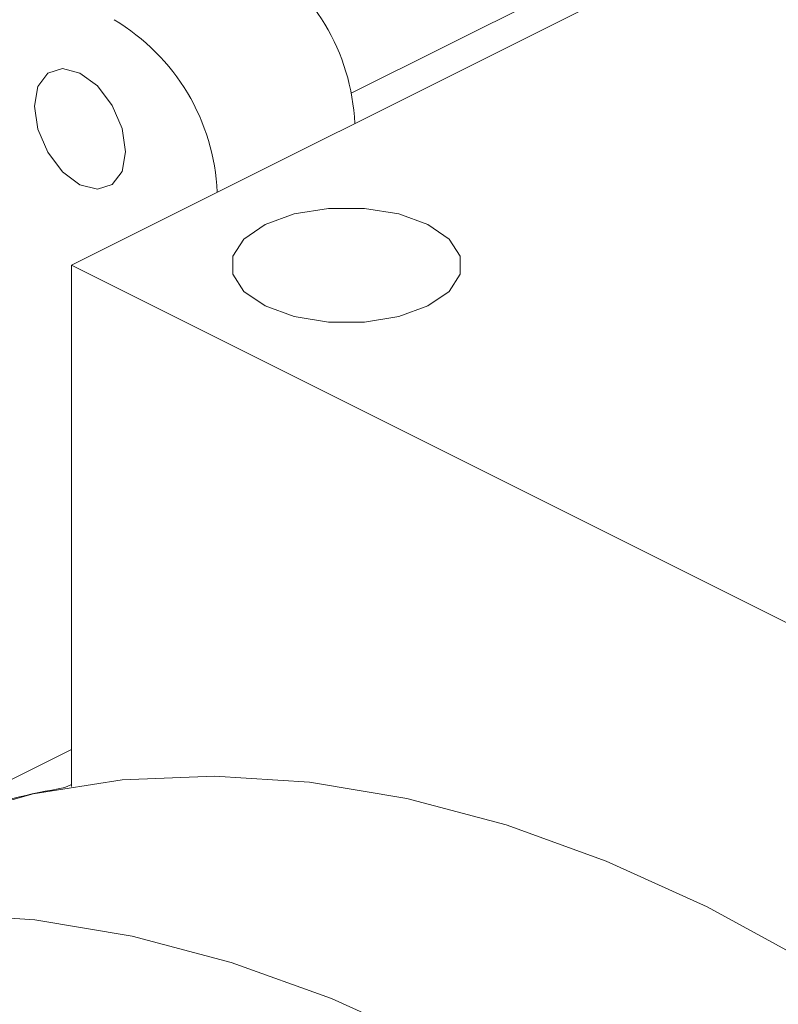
# Model space of a CAD drawing. Header units: inches. Extents: x 0.5 to 10.5, y 0.2 to 8.2.
# Tile 37 of 50: x 6.719 to 6.963, y 6.111 to 6.428. Entities that reach past the tile are written whole.
import ezdxf

# ---------------------------------------------------------------- set-up
doc = ezdxf.new("R2010")
doc.units = ezdxf.units.IN
doc.header["$MEASUREMENT"] = 0

msp = doc.modelspace()

# ---------------------------------------------------------------- linework, layer by layer
at = {"color": 7, "linetype": 'Continuous', "lineweight": 15}
for p, q in [((7.2658081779, 6.6138519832), (6.7355080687, 6.3487019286)), ((6.8254080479, 6.4039716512), (7.0162822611, 6.4994087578)), ((6.7355080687, 6.3487019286), (6.7355080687, 6.1810390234)), ((6.7355080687, 6.3487019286), (7.1443041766, 6.1443038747)), ((6.7355080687, 6.1929445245), (6.6687828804, 6.1595819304))]:
    msp.add_line(p, q, dxfattribs=at)
at = {"color": 144, "linetype": 'Continuous', "lineweight": 0}
msp.add_line((6.7333722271, 6.1806783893), (6.7355080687, 6.1817463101), dxfattribs=at)
at = {"color": 7, "linetype": 'Continuous', "lineweight": 15, "flags": 128}
for points in [[(6.72356903, 6.3998701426), (6.724685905, 6.4061885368), (6.7278664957, 6.4104281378), (6.7326265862, 6.4119435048), (6.7382414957, 6.4105039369), (6.7438564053, 6.4063285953), (6.7486164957, 6.4000531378), (6.7517970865, 6.3926329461), (6.7529139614, 6.3851976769), (6.7517970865, 6.3788792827), (6.7486164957, 6.3746396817), (6.7438564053, 6.3731243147), (6.7382414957, 6.3745638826), (6.7326265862, 6.3787392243), (6.7278664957, 6.3850146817), (6.724685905, 6.3924348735), (6.72356903, 6.3998701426)], [(6.8501035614, 6.3355983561), (6.8569078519, 6.3402810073), (6.8604850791, 6.3457857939), (6.8604850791, 6.3515738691), (6.8569078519, 6.3570786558), (6.8501035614, 6.361761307), (6.840738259, 6.3651634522), (6.8297286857, 6.3669520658), (6.8181525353, 6.3669520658), (6.807142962, 6.3651634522), (6.7977776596, 6.361761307), (6.7909733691, 6.3570786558), (6.7873961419, 6.3515738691), (6.7873961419, 6.3457857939), (6.7909733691, 6.3402810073), (6.7977776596, 6.3355983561), (6.807142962, 6.3321962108), (6.8181525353, 6.3304075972), (6.8297286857, 6.3304075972), (6.840738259, 6.3321962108), (6.8501035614, 6.3355983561)], [(6.851517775, 6.098169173), (6.8190969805, 6.1128759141), (6.7868618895, 6.124491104), (6.7549971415, 6.1329482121), (6.7236852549, 6.1381987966), (6.6931055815, 6.1402127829), (6.6634332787, 6.1389786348), (6.6348383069, 6.1345034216), (6.6074844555, 6.1268127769), (6.5815284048, 6.1159507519), (6.5571188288, 6.1019795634), (6.5343955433, 6.084979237), (6.5134887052, 6.0650471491), (6.494518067, 6.0422974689), (6.4775922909, 6.0168605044), (6.462808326, 5.9888819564), (6.4502508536, 5.9585220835), (6.4399918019, 5.9259547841), (6.4320899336, 5.8913666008), (6.42659051, 5.8549556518), (6.4259926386, 5.8495185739)]]:
    msp.add_lwpolyline(points, dxfattribs=at)
at = {"color": 144, "linetype": 'Continuous', "lineweight": 0, "flags": 128}
for points in [[(6.9399061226, 6.1423633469), (6.9074853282, 6.1570700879), (6.8752502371, 6.1686852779), (6.8433854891, 6.1771423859), (6.8120736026, 6.1823929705), (6.7814939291, 6.1844069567), (6.7518216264, 6.1831728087), (6.7232266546, 6.1786975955), (6.6958728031, 6.1710069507), (6.6699167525, 6.1601449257), (6.6687828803, 6.1595819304)], [(7.3228631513, 5.6618021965), (7.3138316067, 5.6871291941), (7.2969058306, 5.7294919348), (7.2779351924, 5.7712122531), (7.2570283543, 5.8120511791), (7.2343050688, 5.851774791), (7.2098954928, 5.8901555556), (7.1839394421, 5.9269736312), (7.1565855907, 5.9620181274), (7.1279906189, 5.9950883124), (7.0983183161, 6.0259947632), (7.0677386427, 6.0545604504), (7.0364267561, 6.0806217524), (7.0045620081, 6.1040293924), (6.9723269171, 6.1246492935), (6.9399061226, 6.1423633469)]]:
    msp.add_lwpolyline(points, dxfattribs=at)
at = {"color": 7, "linetype": 'Continuous', "lineweight": 15}
for centre, radius in [((6.7584667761, 6.3911695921), 0.0681998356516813), ((6.7142726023, 6.3690725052), 0.0681998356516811)]:
    msp.add_arc(centre, radius, 2.5858194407, 59.1923616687, dxfattribs=at)
at = {"color": 144, "linetype": 'Continuous', "lineweight": 0}
msp.add_arc((6.7723877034, 5.9518055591), 0.2321744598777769, 99.6741003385, 116.5025057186, dxfattribs=at)

doc.saveas('drawing.dxf')
